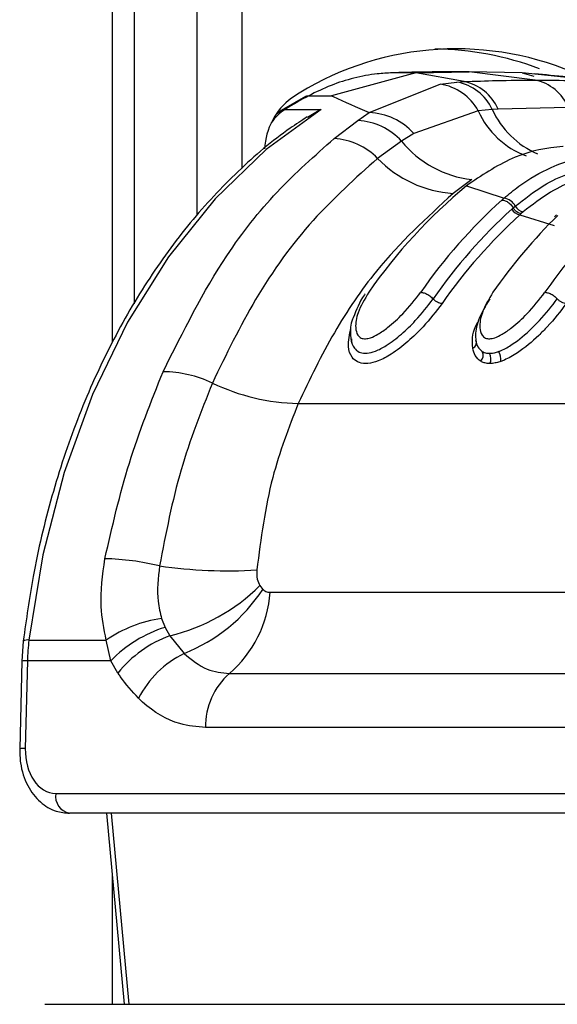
# Model space of a CAD drawing. Header units: millimetres. Extents: x 2575 to 18042, y 835 to 16320.
# Tile 27 of 64: x 12811 to 12845, y 5143 to 5205. Entities that reach past the tile are written whole.
import ezdxf

# ---------------------------------------------------------------- set-up
doc = ezdxf.new("R2010")
doc.units = ezdxf.units.MM
doc.header["$LTSCALE"] = 2

msp = doc.modelspace()

# ---------------------------------------------------------------- linework, layer by layer
at = {"color": 8, "linetype": 'Continuous', "lineweight": 25}
for p, q in [((12816.715, 5184.523), (12816.715, 5698.11)), ((12822.019, 5192.471), (12822.019, 5698.11)), ((12824.81, 5698.11), (12824.81, 5195.414)), ((12816.644, 5155.069), (12817.747, 5143.11)), ((12816.715, 5143.11), (12816.715, 5151.146))]:
    msp.add_line(p, q, dxfattribs=at)
at = {"color": 7, "linetype": 'Continuous', "lineweight": 25}
for p, q in [((12818.099, 5186.934), (12818.099, 5698.11)), ((12835.714, 5201.401), (12839.051, 5201.455)), ((12839.051, 5201.455), (12837.575, 5201.455)), ((12843.181, 5200.944), (12839.051, 5201.455)), ((12842.387, 5201.401), (12839.051, 5201.455)), ((12835.714, 5201.401), (12830.428, 5199.968)), ((12835.714, 5201.401), (12834.239, 5201.401)), ((12838.744, 5200.848), (12835.714, 5201.401)), ((12838.289, 5200.822), (12838.744, 5200.848)), ((12847.623, 5200.848), (12842.387, 5201.401)), ((12842.387, 5201.401), (12843.113, 5201.199)), ((12832.805, 5198.906), (12837.241, 5200.687)), ((12837.241, 5200.687), (12838.289, 5200.822)), ((12828.802, 5199.919), (12827.289, 5199.048)), ((12829.014, 5199.968), (12830.428, 5199.968)), ((12827.289, 5199.048), (12826.943, 5198.763)), ((12827.531, 5199.113), (12829.794, 5199.113)), ((12839.624, 5199.019), (12835.585, 5197.603)), ((12840.506, 5199.11), (12839.624, 5199.019)), ((12840.867, 5199.131), (12840.506, 5199.11)), ((12845.265, 5199.226), (12840.867, 5199.131)), ((12830.605, 5197.288), (12832.093, 5198.411)), ((12832.093, 5198.411), (12832.805, 5198.906)), ((12835.585, 5197.603), (12834.821, 5197.129)), ((12834.821, 5197.129), (12833.32, 5196.043)), ((12839.22, 5194.716), (12838.057, 5193.853)), ((12839.048, 5194.447), (12838.9, 5194.329)), ((12838.9, 5194.329), (12841.241, 5193.555)), ((12841.728, 5192.865), (12841.817, 5192.945)), ((12841.817, 5192.945), (12841.948, 5193.059)), ((12842.321, 5192.59), (12842.235, 5192.514)), ((12842.235, 5192.514), (12844.378, 5191.852)), ((12842.447, 5192.701), (12842.321, 5192.59)), ((12844.537, 5192.507), (12844.412, 5192.388)), ((12828.35, 5180.712), (12867.595, 5180.712)), ((12825.948, 5169.308), (12826.137, 5169.073)), ((12826.594, 5168.894), (12852.866, 5168.894)), ((12819.792, 5167.244), (12820.014, 5166.698)), ((12820.014, 5166.698), (12820.32, 5166.173)), ((12811.132, 5165.844), (12811.042, 5164.586)), ((12811.487, 5165.901), (12816.326, 5165.901)), ((12816.614, 5164.598), (12816.326, 5165.901)), ((12820.32, 5166.173), (12821.202, 5165.063)), ((12811.042, 5164.586), (12810.907, 5159.099)), ((12811.394, 5164.598), (12811.258, 5159.111)), ((12816.614, 5164.598), (12811.394, 5164.598)), ((12817.064, 5163.842), (12816.614, 5164.598)), ((12824.04, 5163.813), (12850.313, 5163.813)), ((12848.821, 5160.426), (12822.549, 5160.426)), ((12813.169, 5156.311), (12848.153, 5156.311)), ((12849.001, 5155.069), (12814.017, 5155.069)), ((12816.353, 5155.069), (12817.456, 5143.11)), ((12812.48, 5143.11), (12850.946, 5143.11))]:
    msp.add_line(p, q, dxfattribs=at)
at = {"color": 7, "linetype": 'Continuous', "lineweight": 25, "flags": 128}
msp.add_lwpolyline([(12829.794, 5199.113), (12826.345, 5196.608), (12823.142, 5193.519), (12820.234, 5189.893), (12817.666, 5185.786), (12815.476, 5181.262), (12813.7, 5176.389), (12812.363, 5171.242), (12811.487, 5165.901)], dxfattribs=at)
at = {"color": 8, "linetype": 'Continuous', "lineweight": 25, "flags": 128}
msp.add_lwpolyline([(12827.289, 5199.048), (12827.399, 5199.096), (12827.531, 5199.113)], dxfattribs=at)
at = {"color": 7, "linetype": 'Continuous', "lineweight": 25}
for centre, radius, start, end in [((12838.254, 5184.051), 18.851, 67.23194, 123.22598), ((12836.811, 5184.265), 18.612, 69.08672, 89.70085), ((12838.181, 5197.98), 2.922, 23.1896, 78.89647), ((12842.635, 5198.159), 2.837, 22.07929, 78.91675), ((12836.773, 5197.48), 3.241, 28.35426, 81.69249), ((12837.752, 5197.835), 3.035, 24.85162, 79.80812), ((12830.476, 5196.443), 4.232, 127.06177, 177.22163), ((12841.746, 5176.155), 27.002, 118.13236, 121.76343), ((12831.895, 5194.446), 3.97, 42.51915, 87.13643), ((12832.665, 5194.992), 3.917, 41.80249, 87.94974), ((12830.348, 5193.143), 4.153, 44.29094, 86.44727), ((12839.952, 5201.269), 6.593, 218.8981, 263.62077), ((12838.524, 5201.081), 7.243, 224.07408, 266.3069), ((12859.959, 5168.796), 33.097, 129.51616, 145.24375), ((12863.78, 5168.325), 33.832, 132.07525, 145.1373), ((12841.118, 5192.63), 0.934, 27.33455, 82.40607), ((12864.218, 5168.147), 33.418, 132.29749, 145.1289), ((12842.321, 5193.179), 0.671, 207.91415, 262.64796), ((12842.539, 5193.357), 0.662, 206.74378, 262.05607), ((12864.494, 5168.049), 33.075, 132.29749, 145.1289), ((12868.895, 5167.851), 34.587, 134.59477, 145.05015), ((12872.678, 5167.435), 35.261, 136.76079, 144.98977), ((12839.138, 5184.507), 0.372, 294.03953, 25.31649), ((12839.4, 5183.723), 0.536, 315.40396, 26.09441), ((12839.762, 5183.511), 0.66, 332.56554, 30.51152), ((12840.18, 5183.446), 0.871, 353.07333, 35.7174), ((12819.802, 5175.264), 7.434, 64.75074, 89.31105), ((12828.585, 5193.67), 12.96, 244.34222, 268.96327), ((12815.892, 5155.178), 15.82, 76.18612, 88.72539), ((12823.945, 5200.566), 30.33, 261.89544, 273.42968), ((12817.48, 5177.889), 12.056, 283.62281, 314.62019), ((12817.291, 5174.918), 10.602, 291.64718, 326.54821), ((12819.246, 5169.404), 7.365, 310.61133, 356.02438), ((12820.871, 5159.311), 8.006, 97.75085, 124.5984), ((12822.38, 5159.066), 7.991, 107.21963, 136.18404), ((12825.416, 5164.254), 14.027, 173.2554, 178.59307), ((12822.821, 5159.24), 7.37, 109.83991, 141.3621), ((12823.978, 5159.375), 6.329, 116.01592, 152.84543), ((12826.933, 5160.517), 4.385, 131.26995, 181.18657), ((12814.239, 5156.131), 1.085, 170.4644, 258.18964)]:
    msp.add_arc(centre, radius, start, end, dxfattribs=at)
at = {"color": 8, "linetype": 'Continuous', "lineweight": 25}
for centre, radius, start, end in [((12829.182, 5196.537), 3.06, 122.64283, 145.34753), ((12844.463, 5201.171), 5.295, 203.96906, 249.73374), ((12845.463, 5201.334), 5.433, 204.16529, 247.01168), ((12811.387, 5165.388), 0.523, 79.04079, 119.23812), ((12811.291, 5162.482), 2.118, 87.23264, 96.76027), ((12811.156, 5156.994), 2.12, 87.23506, 96.75594)]:
    msp.add_arc(centre, radius, start, end, dxfattribs=at)
at = {"color": 7, "linetype": 'Continuous', "lineweight": 25}
msp.add_ellipse((12813.238, 5159.111), major_axis=(0.138, 2.798), ratio=0.706247, start_param=1.605618, end_param=3.176414, dxfattribs=at)
for points, knots in [([(12837.575, 5201.455), (12837.294, 5201.454), (12836.732, 5201.453), (12835.889, 5201.442), (12835.057, 5201.426), (12834.508, 5201.409), (12834.239, 5201.401)], [0, 0, 0, 0, 0.252701, 0.505403, 0.758105, 1, 1, 1, 1]), ([(12834.239, 5201.401), (12833.926, 5201.384), (12833.123, 5201.34), (12831.839, 5201.094), (12830.4, 5200.649), (12829.475, 5200.194), (12829.014, 5199.968)], [0, 0, 0, 0, 0.175309, 0.4508264, 0.7261225, 1, 1, 1, 1]), ([(12838.744, 5200.848), (12839.422, 5200.874), (12840.9, 5200.931), (12842.38, 5200.939), (12843.181, 5200.944)], [0, 0, 0, 0, 0.458483, 1, 1, 1, 1]), ([(12848.136, 5200.814), (12847.812, 5200.85), (12846.198, 5201.03), (12844.497, 5201.205), (12843.138, 5201.345)], [0, 0, 0, 0, 0.200298, 1, 1, 1, 1]), ([(12843.181, 5200.944), (12843.982, 5200.939), (12845.463, 5200.931), (12846.944, 5200.874), (12847.623, 5200.848)], [0, 0, 0, 0, 0.541517, 1, 1, 1, 1]), ([(12828.792, 5199.914), (12828.793, 5199.914), (12828.849, 5199.965), (12828.932, 5199.966), (12829.014, 5199.968)], [0, 0, 0, 0, 0.007461, 1, 1, 1, 1]), ([(12830.428, 5199.968), (12830.465, 5199.95), (12831.193, 5199.602), (12832.02, 5199.245), (12832.805, 5198.906)], [0, 0, 0, 0, 0.05035, 1, 1, 1, 1]), ([(12828.933, 5198.614), (12829.205, 5198.8), (12829.482, 5198.99), (12829.788, 5199.111), (12829.794, 5199.113)], [0, 0, 0, 0, 0.981589, 1, 1, 1, 1]), ([(12828.919, 5198.639), (12828.56, 5198.407), (12827.055, 5197.431), (12824.551, 5195.308), (12821.541, 5192.094), (12818.833, 5188.383), (12816.461, 5184.248), (12814.458, 5179.745), (12812.861, 5174.938), (12811.746, 5170.275), (12811.319, 5167.193), (12811.132, 5165.844)], [0, 0, 0, 0, 0.0385263, 0.1615681, 0.2848645, 0.4084183, 0.5321313, 0.6559252, 0.7797454, 0.9035628, 1, 1, 1, 1]), ([(12819.892, 5182.697), (12821.146, 5185.211), (12823.214, 5189.352), (12826.975, 5194.088), (12829.387, 5196.214), (12830.605, 5197.288)], [0, 0, 0, 0, 0.433271, 0.71391, 1, 1, 1, 1]), ([(12844.946, 5196.783), (12844.941, 5196.783), (12843.926, 5196.723), (12841.858, 5196.306), (12839.994, 5195.073), (12839.048, 5194.447)], [0, 0, 0, 0, 0.002812, 0.494132, 1, 1, 1, 1]), ([(12833.32, 5196.043), (12831.942, 5194.81), (12829.145, 5192.311), (12825.652, 5187.513), (12823.839, 5183.773), (12822.973, 5181.988)], [0, 0, 0, 0, 0.336899, 0.683337, 1, 1, 1, 1]), ([(12841.241, 5193.555), (12841.549, 5193.809), (12842.487, 5194.586), (12844.439, 5195.703), (12846.284, 5196.23), (12847.414, 5196.327), (12847.536, 5196.338)], [0, 0, 0, 0, 0.160385, 0.490153, 0.944734, 1, 1, 1, 1]), ([(12841.948, 5193.059), (12842.523, 5193.509), (12843.595, 5194.35), (12845.437, 5195.214), (12846.879, 5195.596), (12847.769, 5195.677), (12847.953, 5195.694)], [0, 0, 0, 0, 0.310244, 0.578241, 0.913143, 1, 1, 1, 1]), ([(12848.288, 5195.237), (12848.11, 5195.221), (12847.245, 5195.147), (12845.844, 5194.782), (12844.052, 5193.951), (12843.008, 5193.137), (12842.447, 5192.701)], [0, 0, 0, 0, 0.08676, 0.421461, 0.689498, 1, 1, 1, 1]), ([(12838.057, 5193.853), (12836.396, 5192.331), (12833.67, 5189.833), (12830.513, 5185.202), (12829.076, 5182.218), (12828.35, 5180.712)], [0, 0, 0, 0, 0.435994, 0.71534, 1, 1, 1, 1]), ([(12841.109, 5193.438), (12841.109, 5193.438), (12841.153, 5193.478), (12841.198, 5193.517), (12841.241, 5193.555)], [0, 0, 0, 0, 0.0094, 1, 1, 1, 1]), ([(12841.109, 5193.438), (12841.178, 5193.429), (12841.316, 5193.411), (12841.541, 5193.273), (12841.713, 5193.105), (12841.79, 5192.987), (12841.817, 5192.945)], [0, 0, 0, 0, 0.281356, 0.561532, 0.840526, 1, 1, 1, 1]), ([(12832.547, 5187.57), (12832.531, 5187.549), (12832.182, 5187.085), (12831.984, 5186.563), (12831.796, 5186.064)], [0, 0, 0, 0, 0.044781, 1, 1, 1, 1]), ([(12832.767, 5187.664), (12832.511, 5187.236), (12832.054, 5186.473), (12831.901, 5185.548), (12832.027, 5185.019), (12832.265, 5184.792), (12832.554, 5184.738), (12832.918, 5184.818), (12833.401, 5185.054), (12834.101, 5185.55), (12835.077, 5186.448), (12835.668, 5187.21), (12836.02, 5187.664)], [0, 0, 0, 0, 0.181496, 0.323762, 0.408831, 0.462283, 0.504169, 0.545965, 0.600528, 0.677267, 0.807828, 1, 1, 1, 1]), ([(12836.02, 5187.664), (12836.09, 5187.657), (12836.23, 5187.642), (12836.475, 5187.528), (12836.672, 5187.388), (12836.766, 5187.289), (12836.8, 5187.253)], [0, 0, 0, 0, 0.279636, 0.559272, 0.838908, 1, 1, 1, 1]), ([(12840.545, 5187.664), (12840.289, 5187.236), (12839.832, 5186.473), (12839.679, 5185.547), (12839.805, 5185.019), (12840.043, 5184.792), (12840.332, 5184.738), (12840.697, 5184.818), (12841.18, 5185.054), (12841.88, 5185.55), (12842.856, 5186.449), (12843.446, 5187.211), (12843.798, 5187.664)], [0, 0, 0, 0, 0.181549, 0.323795, 0.40885, 0.462296, 0.504185, 0.545984, 0.60056, 0.677304, 0.807908, 1, 1, 1, 1]), ([(12843.798, 5187.664), (12843.868, 5187.657), (12844.008, 5187.642), (12844.254, 5187.528), (12844.45, 5187.388), (12844.544, 5187.289), (12844.579, 5187.253)], [0, 0, 0, 0, 0.279636, 0.559272, 0.838908, 1, 1, 1, 1]), ([(12837.358, 5186.959), (12836.983, 5186.471), (12836.364, 5185.664), (12835.239, 5184.573), (12834.276, 5183.823), (12833.4, 5183.358), (12832.864, 5183.219), (12832.425, 5183.198), (12832.044, 5183.279), (12831.644, 5183.629), (12831.41, 5184.337), (12831.562, 5185.023), (12831.651, 5185.423)], [0, 0, 0, 0, 0.1808772, 0.2992738, 0.4185359, 0.504076, 0.5773029, 0.5952027, 0.6660745, 0.7374013, 0.8467967, 1, 1, 1, 1]), ([(12831.686, 5184.758), (12831.686, 5184.757), (12831.652, 5184.515), (12831.814, 5184.207), (12832.127, 5183.905), (12832.438, 5183.839), (12832.787, 5183.856), (12833.229, 5183.972), (12833.978, 5184.373), (12834.837, 5185.042), (12835.873, 5186.045), (12836.45, 5186.796), (12836.8, 5187.253)], [0, 0, 0, 0, 0.000519, 0.129707, 0.209179, 0.285095, 0.304151, 0.383249, 0.480452, 0.624025, 0.771669, 1, 1, 1, 1]), ([(12840.35, 5187.253), (12840.081, 5186.805), (12839.586, 5185.98), (12839.429, 5185.105), (12839.468, 5184.725), (12839.474, 5184.666)], [0, 0, 0, 0, 0.500688, 0.922786, 1, 1, 1, 1]), ([(12840.886, 5183.954), (12840.946, 5183.977), (12841.235, 5184.085), (12841.97, 5184.51), (12842.779, 5185.194), (12843.747, 5186.167), (12844.229, 5186.797), (12844.579, 5187.253)], [0, 0, 0, 0, 0.041437, 0.201296, 0.499179, 0.63727, 1, 1, 1, 1]), ([(12845.136, 5186.959), (12844.763, 5186.472), (12844.246, 5185.797), (12843.198, 5184.741), (12842.293, 5183.977), (12841.457, 5183.497), (12841.116, 5183.368), (12841.044, 5183.341)], [0, 0, 0, 0, 0.3508199, 0.4854261, 0.7839916, 0.9541975, 1, 1, 1, 1]), ([(12831.796, 5186.064), (12831.783, 5186.038), (12831.603, 5185.678), (12831.618, 5185.086), (12831.656, 5184.453), (12831.835, 5184.243), (12831.844, 5184.234)], [0, 0, 0, 0, 0.042034, 0.589548, 0.981502, 1, 1, 1, 1]), ([(12839.289, 5184.168), (12839.289, 5184.172), (12839.229, 5184.579), (12839.249, 5185.16), (12839.576, 5185.751), (12839.638, 5185.862)], [0, 0, 0, 0, 0.008131, 0.813202, 1, 1, 1, 1]), ([(12839.474, 5184.666), (12839.504, 5184.52), (12839.563, 5184.228), (12839.775, 5184.049), (12839.881, 5183.959)], [0, 0, 0, 0, 0.500365, 1, 1, 1, 1]), ([(12839.781, 5183.347), (12839.652, 5183.453), (12839.4, 5183.661), (12839.326, 5184.002), (12839.289, 5184.168)], [0, 0, 0, 0, 0.511867, 1, 1, 1, 1]), ([(12839.881, 5183.959), (12839.896, 5183.95), (12839.959, 5183.915), (12840.099, 5183.861), (12840.248, 5183.852), (12840.331, 5183.847)], [0, 0, 0, 0, 0.121302, 0.507466, 1, 1, 1, 1]), ([(12840.331, 5183.847), (12840.417, 5183.852), (12840.575, 5183.862), (12840.767, 5183.914), (12840.866, 5183.947), (12840.886, 5183.954)], [0, 0, 0, 0, 0.492803, 0.897023, 1, 1, 1, 1]), ([(12840.348, 5183.207), (12840.243, 5183.214), (12840.055, 5183.226), (12839.879, 5183.292), (12839.8, 5183.336), (12839.781, 5183.347)], [0, 0, 0, 0, 0.4965535, 0.8807999, 1, 1, 1, 1]), ([(12841.044, 5183.341), (12841.019, 5183.333), (12840.896, 5183.291), (12840.655, 5183.226), (12840.457, 5183.214), (12840.348, 5183.207)], [0, 0, 0, 0, 0.101098, 0.503376, 1, 1, 1, 1]), ([(12816.244, 5170.993), (12816.71, 5173.021), (12817.651, 5177.12), (12819.139, 5180.825), (12819.892, 5182.697)], [0, 0, 0, 0, 0.4946038, 1, 1, 1, 1]), ([(12822.973, 5181.988), (12822.267, 5180.208), (12820.836, 5176.6), (12820.062, 5172.578), (12819.669, 5170.54)], [0, 0, 0, 0, 0.4932938, 1, 1, 1, 1]), ([(12828.35, 5180.712), (12827.762, 5179.194), (12826.495, 5175.93), (12826.016, 5172.256), (12825.76, 5170.291)], [0, 0, 0, 0, 0.4651, 1, 1, 1, 1]), ([(12816.326, 5165.901), (12816.185, 5166.597), (12815.857, 5168.227), (12816.103, 5169.985), (12816.244, 5170.993)], [0, 0, 0, 0, 0.426608, 1, 1, 1, 1]), ([(12819.669, 5170.54), (12819.582, 5169.787), (12819.45, 5168.637), (12819.704, 5167.601), (12819.792, 5167.244)], [0, 0, 0, 0, 0.655212, 1, 1, 1, 1]), ([(12825.76, 5170.291), (12825.755, 5170.091), (12825.746, 5169.722), (12825.885, 5169.438), (12825.948, 5169.308)], [0, 0, 0, 0, 0.543542, 1, 1, 1, 1]), ([(12826.137, 5169.073), (12826.159, 5169.054), (12826.251, 5168.975), (12826.406, 5168.906), (12826.543, 5168.897), (12826.594, 5168.894)], [0, 0, 0, 0, 0.170024, 0.695982, 1, 1, 1, 1]), ([(12821.202, 5165.063), (12821.672, 5164.679), (12822.546, 5163.963), (12823.568, 5163.861), (12824.04, 5163.813)], [0, 0, 0, 0, 0.537046, 1, 1, 1, 1]), ([(12818.347, 5162.264), (12817.95, 5162.695), (12817.499, 5163.185), (12817.111, 5163.77), (12817.064, 5163.842)], [0, 0, 0, 0, 0.878043, 1, 1, 1, 1]), ([(12822.549, 5160.426), (12822.008, 5160.475), (12820.619, 5160.601), (12819.214, 5161.442), (12818.433, 5162.182), (12818.347, 5162.264)], [0, 0, 0, 0, 0.361897, 0.929068, 1, 1, 1, 1]), ([(12810.907, 5159.099), (12810.914, 5158.804), (12810.936, 5157.993), (12811.335, 5156.781), (12812.132, 5155.74), (12813.083, 5155.159), (12813.738, 5155.096), (12814.017, 5155.069)], [0, 0, 0, 0, 0.145719, 0.40069, 0.632992, 0.843547, 1, 1, 1, 1])]:
    msp.add_open_spline(points, degree=3, knots=knots, dxfattribs=at)
for points in [[(12842.321, 5192.591), (12842.278, 5192.596), (12842.19, 5192.606), (12842.047, 5192.685), (12841.914, 5192.8), (12841.849, 5192.896), (12841.817, 5192.944)], [(12837.358, 5186.959), (12837.314, 5186.963), (12837.225, 5186.972), (12837.07, 5187.038), (12836.919, 5187.133), (12836.84, 5187.213), (12836.8, 5187.253)], [(12845.136, 5186.959), (12845.092, 5186.963), (12845.003, 5186.972), (12844.848, 5187.038), (12844.697, 5187.133), (12844.618, 5187.213), (12844.579, 5187.253)]]:
    msp.add_open_spline(points, degree=3, dxfattribs=at)

doc.saveas('drawing.dxf')
